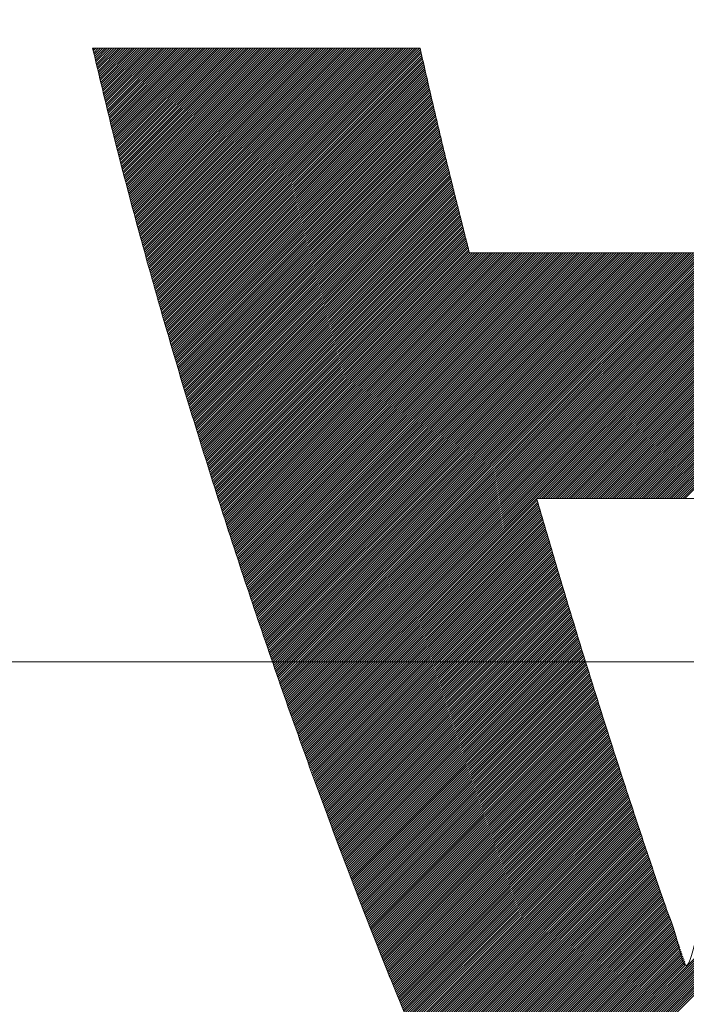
# Model space of a CAD drawing. Header units: millimetres. Extents: x 0 to 1071, y 0 to 742.
# Tile 51 of 130: x 180.9 to 183.51, y 524.5 to 528.35. Entities that reach past the tile are written whole.
import ezdxf

# ---------------------------------------------------------------- set-up
doc = ezdxf.new("R2010")
doc.units = ezdxf.units.MM
doc.header["$LTSCALE"] = 0.454724
doc.linetypes.add('CENTER', pattern=[50.8, 31.75, -6.35, 6.35, -6.35])
doc.layers.add('NoLayerName_001', color=7, linetype='Continuous')

# ---------------------------------------------------------------- blocks, each defined once
blk = doc.blocks.new('JZB_0007')
at = {"layer": 'NoLayerName_001', "color": 7, "linetype": 'Continuous', "lineweight": 25}
for p, q in [((0.004, 4.8402), (0.0008, 4.8371)), ((0.0129, 4.8402), (0.0025, 4.8299)), ((0.0218, 4.8402), (0.0042, 4.8227)), ((0.0307, 4.8402), (0.0059, 4.8155)), ((0.0396, 4.8402), (0.0077, 4.8083)), ((0.0485, 4.8402), (0.0094, 4.8011)), ((0.0574, 4.8402), (0.0111, 4.794)), ((0.0663, 4.8402), (0.0128, 4.7868)), ((0.0752, 4.8402), (0.0146, 4.7796)), ((0.0841, 4.8402), (0.0163, 4.7724)), ((0.093, 4.8402), (0.018, 4.7652)), ((0.1019, 4.8402), (0.0197, 4.7581)), ((0.1109, 4.8402), (0.0215, 4.7509)), ((0.1198, 4.8402), (0.0232, 4.7437)), ((0.1287, 4.8402), (0.0249, 4.7365)), ((0.1376, 4.8402), (0.0267, 4.7293)), ((0.1465, 4.8402), (0.0284, 4.7221)), ((0.1554, 4.8402), (0.0301, 4.715)), ((0.1643, 4.8402), (0.0318, 4.7078)), ((0.1732, 4.8402), (0.0336, 4.7006)), ((0.1821, 4.8402), (0.0353, 4.6934)), ((0.191, 4.8402), (0.037, 4.6862)), ((0.1999, 4.8402), (0.0387, 4.679)), ((0.2088, 4.8402), (0.0405, 4.6719)), ((0.2178, 4.8402), (0.0422, 4.6647)), ((0.2267, 4.8402), (0.0439, 4.6575)), ((0.2356, 4.8402), (0.0456, 4.6503)), ((0.2445, 4.8402), (0.0474, 4.6431)), ((0.2534, 4.8402), (0.0491, 4.636)), ((0.2623, 4.8402), (0.0508, 4.6288)), ((0.2712, 4.8402), (0.0525, 4.6216)), ((0.2801, 4.8402), (0.0543, 4.6144)), ((0.289, 4.8402), (0.056, 4.6072)), ((0.2979, 4.8402), (0.0577, 4.6)), ((0.3068, 4.8402), (0.0595, 4.5929)), ((0.3157, 4.8402), (0.0612, 4.5857)), ((0.3247, 4.8402), (0.0629, 4.5785)), ((0.3336, 4.8402), (0.0646, 4.5713)), ((0.3425, 4.8402), (0.0664, 4.5641)), ((0.3514, 4.8402), (0.0681, 4.5569)), ((0.3603, 4.8402), (0.0698, 4.5498)), ((0.3692, 4.8402), (0.0715, 4.5426)), ((0.3781, 4.8402), (0.0734, 4.5355)), ((0.387, 4.8402), (0.0752, 4.5284)), ((0.3959, 4.8402), (0.077, 4.5213)), ((0.4048, 4.8402), (0.0788, 4.5143)), ((0.4137, 4.8402), (0.0807, 4.5072)), ((0.4227, 4.8402), (0.0825, 4.5001)), ((0.4316, 4.8402), (0.0843, 4.493)), ((0.4405, 4.8402), (0.0862, 4.4859)), ((0.4494, 4.8402), (0.088, 4.4789)), ((0.4583, 4.8402), (0.0898, 4.4718)), ((0.4672, 4.8402), (0.0916, 4.4647)), ((0.4761, 4.8402), (0.0935, 4.4576)), ((0.485, 4.8402), (0.0953, 4.4505)), ((0.4939, 4.8402), (0.0971, 4.4435)), ((0.5028, 4.8402), (0.099, 4.4364)), ((0.5117, 4.8402), (0.1008, 4.4293)), ((0.5206, 4.8402), (0.1026, 4.4222)), ((0.5296, 4.8402), (0.1044, 4.4151)), ((0.5385, 4.8402), (0.1063, 4.4081)), ((0.5474, 4.8402), (0.1081, 4.401)), ((0.5563, 4.8402), (0.1099, 4.3939)), ((0.5652, 4.8402), (0.1118, 4.3868)), ((0.5741, 4.8402), (0.1136, 4.3797)), ((0.583, 4.8402), (0.1154, 4.3727)), ((0.5919, 4.8402), (0.1172, 4.3656)), ((0.6008, 4.8402), (0.1191, 4.3585)), ((0.6097, 4.8402), (0.1209, 4.3514)), ((0.6186, 4.8402), (0.1227, 4.3443)), ((0.6275, 4.8402), (0.1246, 4.3373)), ((0.6365, 4.8402), (0.1264, 4.3302)), ((0.6454, 4.8402), (0.1282, 4.3231)), ((0.6543, 4.8402), (0.13, 4.316)), ((0.6632, 4.8402), (0.1319, 4.3089)), ((0.6721, 4.8402), (0.1337, 4.3019)), ((0.681, 4.8402), (0.1355, 4.2948)), ((0.6899, 4.8402), (0.1374, 4.2877)), ((0.6988, 4.8402), (0.1392, 4.2806)), ((0.7077, 4.8402), (0.141, 4.2735)), ((0.7166, 4.8402), (0.1428, 4.2665)), ((0.7255, 4.8402), (0.1447, 4.2594)), ((0.7344, 4.8402), (0.1465, 4.2523)), ((0.7434, 4.8402), (0.1483, 4.2452)), ((0.7523, 4.8402), (0.1502, 4.2381)), ((0.7612, 4.8402), (0.1521, 4.2311)), ((0.7701, 4.8402), (0.154, 4.2242)), ((0.779, 4.8402), (0.156, 4.2172)), ((0.7879, 4.8402), (0.1579, 4.2103)), ((0.7968, 4.8402), (0.1599, 4.2034)), ((0.8057, 4.8402), (0.1619, 4.1964)), ((0.8146, 4.8402), (0.1638, 4.1895)), ((0.8235, 4.8402), (0.1658, 4.1825)), ((0.8324, 4.8402), (0.1678, 4.1756)), ((0.8413, 4.8402), (0.1697, 4.1686)), ((0.8503, 4.8402), (0.1717, 4.1617)), ((0.8592, 4.8402), (0.1736, 4.1547)), ((0.8681, 4.8402), (0.1756, 4.1478)), ((0.877, 4.8402), (0.1776, 4.1408)), ((0.8859, 4.8402), (0.1795, 4.1339)), ((0.8948, 4.8402), (0.1815, 4.1269)), ((0.9037, 4.8402), (0.1834, 4.12)), ((0.9126, 4.8402), (0.1854, 4.113)), ((0.9215, 4.8402), (0.1874, 4.1061)), ((0.9304, 4.8402), (0.1893, 4.0991)), ((0.9393, 4.8402), (0.1913, 4.0922)), ((0.9482, 4.8402), (0.1932, 4.0852)), ((0.9572, 4.8402), (0.1952, 4.0783)), ((0.9661, 4.8402), (0.1972, 4.0713)), ((0.975, 4.8402), (0.1991, 4.0644)), ((0.9839, 4.8402), (0.2011, 4.0574)), ((0.9928, 4.8402), (0.203, 4.0505)), ((1.0017, 4.8402), (0.205, 4.0436)), ((1.0106, 4.8402), (0.207, 4.0366)), ((1.0195, 4.8402), (0.2089, 4.0297)), ((1.0284, 4.8402), (0.2109, 4.0227)), ((1.0373, 4.8402), (0.2128, 4.0158)), ((1.0462, 4.8402), (0.2148, 4.0088)), ((1.0551, 4.8402), (0.2168, 4.0019)), ((1.0641, 4.8402), (0.2187, 3.9949)), ((1.073, 4.8402), (0.2207, 3.988)), ((1.0819, 4.8402), (0.2226, 3.981)), ((1.0908, 4.8402), (0.2246, 3.9741)), ((1.0997, 4.8402), (0.2266, 3.9671)), ((1.1086, 4.8402), (0.2285, 3.9602)), ((1.1175, 4.8402), (0.2305, 3.9532)), ((1.1264, 4.8402), (0.2325, 3.9463)), ((1.1353, 4.8402), (0.2344, 3.9393)), ((1.1442, 4.8402), (0.2364, 3.9324)), ((1.1531, 4.8402), (0.2383, 3.9254)), ((1.1621, 4.8402), (0.2403, 3.9185)), ((1.171, 4.8402), (0.2423, 3.9115)), ((1.1799, 4.8402), (0.2442, 3.9046)), ((1.1888, 4.8402), (0.2462, 3.8977)), ((1.1977, 4.8402), (0.2481, 3.8907)), ((1.2066, 4.8402), (0.2501, 3.8838)), ((1.2155, 4.8402), (0.2521, 3.8768)), ((1.2244, 4.8402), (0.254, 3.8699)), ((1.2333, 4.8402), (0.256, 3.8629)), ((1.2422, 4.8402), (0.2579, 3.856)), ((1.2511, 4.8402), (0.2599, 3.849)), ((1.26, 4.8402), (0.2619, 3.8421)), ((1.269, 4.8402), (0.2638, 3.8351)), ((1.2779, 4.8402), (0.2658, 3.8282)), ((1.2813, 4.8348), (0.2677, 3.8212)), ((1.283, 4.8275), (0.2697, 3.8143)), ((1.2846, 4.8203), (0.2717, 3.8073)), ((1.2863, 4.8131), (0.2736, 3.8004)), ((3.9682, 4.8402), (2.2081, 3.0801)), ((3.9771, 4.8402), (2.217, 3.0801)), ((3.986, 4.8402), (2.2259, 3.0801)), ((3.9949, 4.8402), (2.2348, 3.0801)), ((4.0038, 4.8402), (2.2437, 3.0801)), ((4.0127, 4.8402), (2.2526, 3.0801)), ((4.0217, 4.8402), (2.2615, 3.0801)), ((4.0306, 4.8402), (2.2704, 3.0801)), ((4.0395, 4.8402), (2.2793, 3.0801)), ((4.0484, 4.8402), (2.2882, 3.0801)), ((4.0573, 4.8402), (2.2972, 3.0801)), ((4.0662, 4.8402), (2.3061, 3.0801)), ((4.0751, 4.8402), (2.315, 3.0801)), ((1.288, 4.8058), (0.2756, 3.7934)), ((1.2897, 4.7986), (0.2775, 3.7865)), ((1.2914, 4.7914), (0.2795, 3.7795)), ((1.293, 4.7841), (0.2815, 3.7726)), ((1.2947, 4.7769), (0.2834, 3.7656)), ((1.2964, 4.7697), (0.2854, 3.7587)), ((1.2981, 4.7625), (0.2874, 3.7517)), ((1.2997, 4.7552), (0.2893, 3.7448)), ((1.3014, 4.748), (0.2913, 3.7379)), ((1.3031, 4.7408), (0.2932, 3.7309)), ((1.3048, 4.7335), (0.2952, 3.724)), ((1.3064, 4.7263), (0.2972, 3.717)), ((1.3081, 4.7191), (0.2991, 3.7101)), ((1.3098, 4.7118), (0.3011, 3.7031)), ((1.3115, 4.7046), (0.303, 3.6962)), ((1.3131, 4.6974), (0.305, 3.6892)), ((1.3148, 4.6901), (0.307, 3.6823)), ((1.3165, 4.6829), (0.3089, 3.6753)), ((1.3182, 4.6757), (0.3109, 3.6684)), ((1.3198, 4.6684), (0.3128, 3.6614)), ((1.3215, 4.6612), (0.3148, 3.6545)), ((1.3232, 4.654), (0.3168, 3.6475)), ((1.3249, 4.6467), (0.3187, 3.6406)), ((1.3266, 4.6395), (0.3207, 3.6336)), ((1.3282, 4.6323), (0.3226, 3.6267)), ((1.3299, 4.625), (0.3246, 3.6197)), ((1.3316, 4.6178), (0.3266, 3.6128)), ((1.3333, 4.6106), (0.3285, 3.6058)), ((1.3349, 4.6033), (0.3305, 3.5989)), ((1.3366, 4.5961), (0.3326, 3.5921)), ((1.3383, 4.5889), (0.3348, 3.5853)), ((1.34, 4.5816), (0.3369, 3.5785)), ((1.3416, 4.5744), (0.339, 3.5718)), ((1.3433, 4.5672), (0.3411, 3.565)), ((1.345, 4.5599), (0.3432, 3.5582)), ((1.3467, 4.5527), (0.3453, 3.5514)), ((1.3483, 4.5455), (0.3474, 3.5446)), ((1.35, 4.5383), (0.3495, 3.5378)), ((1.3517, 4.531), (0.3517, 3.531)), ((1.3534, 4.5238), (0.3538, 3.5242)), ((1.355, 4.5166), (0.3559, 3.5174)), ((1.3567, 4.5093), (0.358, 3.5106)), ((1.3584, 4.5021), (0.3601, 3.5038)), ((1.3601, 4.4949), (0.3622, 3.497)), ((1.3618, 4.4876), (0.3643, 3.4902)), ((1.3634, 4.4804), (0.3664, 3.4834)), ((1.3651, 4.4732), (0.3685, 3.4766)), ((1.3668, 4.4659), (0.3707, 3.4698)), ((1.3685, 4.4587), (0.3728, 3.463)), ((1.3701, 4.4515), (0.3749, 3.4562)), ((1.3719, 4.4443), (0.377, 3.4494)), ((1.3737, 4.4372), (0.3791, 3.4426)), ((1.3755, 4.4301), (0.3812, 3.4358)), ((1.3773, 4.423), (0.3833, 3.429)), ((1.379, 4.4158), (0.3854, 3.4222)), ((1.3808, 4.4087), (0.3876, 3.4154)), ((1.3826, 4.4016), (0.3897, 3.4086)), ((1.3844, 4.3944), (0.3918, 3.4018)), ((1.3862, 4.3873), (0.3939, 3.3951)), ((1.3879, 4.3802), (0.396, 3.3883)), ((1.3897, 4.373), (0.3981, 3.3815)), ((1.3915, 4.3659), (0.4002, 3.3747)), ((1.3933, 4.3588), (0.4023, 3.3679)), ((1.395, 4.3517), (0.4045, 3.3611)), ((1.3968, 4.3445), (0.4066, 3.3543)), ((1.3986, 4.3374), (0.4087, 3.3475)), ((1.4004, 4.3303), (0.4108, 3.3407)), ((1.4022, 4.3231), (0.4129, 3.3339)), ((1.4039, 4.316), (0.415, 3.3271)), ((1.4057, 4.3089), (0.4171, 3.3203)), ((1.4075, 4.3017), (0.4192, 3.3135)), ((1.4093, 4.2946), (0.4214, 3.3067)), ((1.411, 4.2875), (0.4235, 3.2999)), ((1.4128, 4.2804), (0.4256, 3.2931)), ((1.4146, 4.2732), (0.4277, 3.2863)), ((1.4164, 4.2661), (0.4298, 3.2795)), ((1.4182, 4.259), (0.4319, 3.2727)), ((1.4199, 4.2518), (0.434, 3.2659)), ((1.4217, 4.2447), (0.4361, 3.2591)), ((1.4235, 4.2376), (0.4383, 3.2523)), ((1.4253, 4.2304), (0.4404, 3.2455)), ((1.4271, 4.2233), (0.4425, 3.2387)), ((1.4288, 4.2162), (0.4446, 3.2319)), ((1.4306, 4.2091), (0.4467, 3.2251)), ((1.4324, 4.2019), (0.4488, 3.2183)), ((1.4342, 4.1948), (0.4509, 3.2116)), ((1.4359, 4.1877), (0.453, 3.2048)), ((1.4377, 4.1805), (0.4551, 3.198)), ((1.4395, 4.1734), (0.4573, 3.1912)), ((1.4413, 4.1663), (0.4594, 3.1844)), ((1.4431, 4.1591), (0.4615, 3.1776)), ((1.4448, 4.152), (0.4636, 3.1708)), ((1.4466, 4.1449), (0.4657, 3.164)), ((1.4484, 4.1378), (0.4678, 3.1572)), ((1.4502, 4.1306), (0.4699, 3.1504)), ((1.452, 4.1235), (0.472, 3.1436)), ((1.4537, 4.1164), (0.4742, 3.1368)), ((1.4555, 4.1092), (0.4763, 3.13)), ((1.4573, 4.1021), (0.4784, 3.1232)), ((1.4591, 4.095), (0.4805, 3.1164)), ((1.4608, 4.0879), (0.4826, 3.1096)), ((1.4626, 4.0807), (0.4847, 3.1028)), ((1.4644, 4.0736), (0.4868, 3.096)), ((1.4662, 4.0665), (0.4889, 3.0892)), ((1.468, 4.0593), (0.4911, 3.0824)), ((1.4697, 4.0522), (0.4932, 3.0756)), ((1.4715, 4.0451), (0.4953, 3.0688)), ((1.4756, 4.0402), (0.4974, 3.062)), ((1.4845, 4.0402), (0.4995, 3.0552)), ((1.4934, 4.0402), (0.5016, 3.0484)), ((1.5023, 4.0402), (0.5037, 3.0416)), ((1.5112, 4.0402), (0.5058, 3.0349)), ((1.5201, 4.0402), (0.508, 3.0281)), ((1.529, 4.0402), (0.5101, 3.0213)), ((1.5379, 4.0402), (0.5122, 3.0145)), ((1.5468, 4.0402), (0.5143, 3.0077)), ((1.5557, 4.0402), (0.5164, 3.0009)), ((1.5647, 4.0402), (0.5185, 2.9941)), ((1.5736, 4.0402), (0.5206, 2.9873)), ((1.5825, 4.0402), (0.5227, 2.9805)), ((1.5914, 4.0402), (0.5249, 2.9737)), ((1.6003, 4.0402), (0.527, 2.9669)), ((1.6092, 4.0402), (0.5291, 2.9601)), ((1.6181, 4.0402), (0.5312, 2.9533)), ((1.627, 4.0402), (0.5334, 2.9466)), ((1.6359, 4.0402), (0.5357, 2.94)), ((1.6448, 4.0402), (0.5379, 2.9333)), ((1.6537, 4.0402), (0.5402, 2.9266)), ((1.6626, 4.0402), (0.5424, 2.92)), ((1.6716, 4.0402), (0.5447, 2.9133)), ((1.6805, 4.0402), (0.5469, 2.9067)), ((1.6894, 4.0402), (0.5492, 2.9)), ((1.6983, 4.0402), (0.5514, 2.8933)), ((1.7072, 4.0402), (0.5537, 2.8867)), ((1.7161, 4.0402), (0.5559, 2.88)), ((1.725, 4.0402), (0.5581, 2.8734)), ((1.7339, 4.0402), (0.5604, 2.8667)), ((1.7428, 4.0402), (0.5626, 2.86)), ((1.7517, 4.0402), (0.5649, 2.8534)), ((1.7606, 4.0402), (0.5671, 2.8467)), ((1.7695, 4.0402), (0.5694, 2.8401)), ((1.7785, 4.0402), (0.5716, 2.8334)), ((1.7874, 4.0402), (0.5739, 2.8267)), ((1.7963, 4.0402), (0.5761, 2.8201)), ((1.8052, 4.0402), (0.5784, 2.8134)), ((1.8141, 4.0402), (0.5806, 2.8068)), ((1.823, 4.0402), (0.5829, 2.8001)), ((1.8319, 4.0402), (0.5851, 2.7934)), ((1.8408, 4.0402), (0.5874, 2.7868)), ((1.8497, 4.0402), (0.5896, 2.7801)), ((1.8586, 4.0402), (0.5919, 2.7735)), ((1.8675, 4.0402), (0.5941, 2.7668)), ((1.8765, 4.0402), (0.5964, 2.7601)), ((1.8854, 4.0402), (0.5986, 2.7535)), ((1.8943, 4.0402), (0.6009, 2.7468)), ((1.9032, 4.0402), (0.6031, 2.7401)), ((1.9121, 4.0402), (0.6054, 2.7335)), ((1.921, 4.0402), (0.6076, 2.7268)), ((1.9299, 4.0402), (0.6099, 2.7202)), ((1.9388, 4.0402), (0.6121, 2.7135)), ((1.9477, 4.0402), (0.6144, 2.7068)), ((1.9566, 4.0402), (0.6166, 2.7002)), ((1.9655, 4.0402), (0.6188, 2.6935)), ((1.9744, 4.0402), (0.6211, 2.6869)), ((1.9834, 4.0402), (0.6233, 2.6802)), ((1.9923, 4.0402), (0.6256, 2.6735)), ((2.0012, 4.0402), (0.6278, 2.6669)), ((2.0101, 4.0402), (0.6301, 2.6602)), ((2.019, 4.0402), (0.6323, 2.6536)), ((2.0279, 4.0402), (0.6346, 2.6469)), ((2.0368, 4.0402), (0.6368, 2.6402)), ((2.0457, 4.0402), (0.6391, 2.6336)), ((2.0546, 4.0402), (0.6413, 2.6269)), ((2.0635, 4.0402), (0.6436, 2.6203)), ((2.0724, 4.0402), (0.6458, 2.6136)), ((2.0813, 4.0402), (0.6481, 2.6069)), ((2.0903, 4.0402), (0.6503, 2.6003)), ((2.0992, 4.0402), (0.6526, 2.5936)), ((2.1081, 4.0402), (0.6548, 2.587)), ((2.117, 4.0402), (0.6571, 2.5803)), ((2.1259, 4.0402), (0.6593, 2.5736)), ((2.1348, 4.0402), (0.6616, 2.567)), ((2.1437, 4.0402), (0.6638, 2.5603)), ((2.1526, 4.0402), (0.6661, 2.5537)), ((2.1615, 4.0402), (0.6683, 2.547)), ((2.1704, 4.0402), (0.6706, 2.5403)), ((2.1793, 4.0402), (0.6728, 2.5337)), ((2.1882, 4.0402), (0.6751, 2.527)), ((2.1972, 4.0402), (0.6773, 2.5204)), ((2.2061, 4.0402), (0.6795, 2.5137)), ((2.215, 4.0402), (0.6818, 2.507)), ((2.2239, 4.0402), (0.684, 2.5004)), ((2.2328, 4.0402), (0.6863, 2.4937)), ((2.2417, 4.0402), (0.6885, 2.4871)), ((2.2506, 4.0402), (0.6908, 2.4804)), ((2.2595, 4.0402), (0.693, 2.4737)), ((2.2684, 4.0402), (0.6953, 2.4671)), ((2.2773, 4.0402), (0.6975, 2.4604)), ((2.2862, 4.0402), (0.6998, 2.4538)), ((2.2951, 4.0402), (0.702, 2.4471)), ((2.3041, 4.0402), (0.7043, 2.4404)), ((2.313, 4.0402), (0.7065, 2.4338)), ((2.3219, 4.0402), (0.7088, 2.4271)), ((2.3308, 4.0402), (0.711, 2.4205)), ((2.3397, 4.0402), (0.7133, 2.4138)), ((2.3486, 4.0402), (0.7155, 2.4071)), ((2.3575, 4.0402), (0.7178, 2.4005)), ((2.3664, 4.0402), (0.72, 2.3938)), ((2.3753, 4.0402), (0.7223, 2.3872)), ((2.3842, 4.0402), (0.7245, 2.3805)), ((2.3931, 4.0402), (0.7268, 2.3738)), ((2.402, 4.0402), (0.729, 2.3672)), ((2.411, 4.0402), (0.7313, 2.3605)), ((2.4199, 4.0402), (0.7335, 2.3539)), ((2.4288, 4.0402), (0.7358, 2.3472)), ((2.4377, 4.0402), (0.738, 2.3405)), ((2.4466, 4.0402), (0.7402, 2.3339)), ((2.4555, 4.0402), (0.7425, 2.3272)), ((2.4644, 4.0402), (0.7447, 2.3206)), ((2.4733, 4.0402), (0.747, 2.3139)), ((2.4822, 4.0402), (0.7492, 2.3072)), ((2.4911, 4.0402), (0.7516, 2.3007)), ((2.5, 4.0402), (0.754, 2.2941)), ((2.5089, 4.0402), (0.7563, 2.2876)), ((2.5179, 4.0402), (0.7587, 2.2811)), ((2.5268, 4.0402), (0.7611, 2.2745)), ((2.5357, 4.0402), (0.7635, 2.268)), ((2.5446, 4.0402), (0.7659, 2.2615)), ((2.5535, 4.0402), (0.7682, 2.255)), ((2.5624, 4.0402), (0.7706, 2.2484)), ((2.5713, 4.0402), (0.773, 2.2419)), ((2.5802, 4.0402), (0.7754, 2.2354)), ((2.5891, 4.0402), (0.7778, 2.2288)), ((2.598, 4.0402), (0.7801, 2.2223)), ((2.6069, 4.0402), (0.7825, 2.2158)), ((2.6159, 4.0402), (0.7849, 2.2093)), ((2.6248, 4.0402), (0.7873, 2.2027)), ((2.6337, 4.0402), (0.7897, 2.1962)), ((2.6426, 4.0402), (0.792, 2.1897)), ((2.6515, 4.0402), (0.7944, 2.1831)), ((2.6604, 4.0402), (0.7968, 2.1766)), ((2.6693, 4.0402), (0.7992, 2.1701)), ((2.6782, 4.0402), (0.8015, 2.1636)), ((2.6871, 4.0402), (0.8039, 2.157)), ((2.696, 4.0402), (1.7359, 3.0801)), ((2.7049, 4.0402), (1.7448, 3.0801)), ((2.7138, 4.0402), (1.7537, 3.0801)), ((2.7228, 4.0402), (1.7626, 3.0801)), ((2.7317, 4.0402), (1.7716, 3.0801)), ((2.7406, 4.0402), (1.7805, 3.0801)), ((2.7495, 4.0402), (1.7894, 3.0801)), ((2.7584, 4.0402), (1.7983, 3.0801)), ((2.7673, 4.0402), (1.8072, 3.0801)), ((2.7762, 4.0402), (1.8161, 3.0801)), ((2.7851, 4.0402), (1.825, 3.0801)), ((2.794, 4.0402), (1.8339, 3.0801)), ((2.8029, 4.0402), (1.8428, 3.0801)), ((2.8118, 4.0402), (1.8517, 3.0801)), ((2.8207, 4.0402), (1.8606, 3.0801)), ((2.8297, 4.0402), (1.8695, 3.0801)), ((2.8386, 4.0402), (1.8785, 3.0801)), ((2.8475, 4.0402), (1.8874, 3.0801)), ((2.8564, 4.0402), (1.8963, 3.0801)), ((2.8653, 4.0402), (1.9052, 3.0801)), ((2.8742, 4.0402), (1.9141, 3.0801)), ((2.8831, 4.0402), (1.923, 3.0801)), ((2.892, 4.0402), (1.9319, 3.0801)), ((2.9009, 4.0402), (1.9408, 3.0801)), ((2.9098, 4.0402), (1.9497, 3.0801)), ((2.9187, 4.0402), (1.9586, 3.0801)), ((2.9276, 4.0402), (1.9675, 3.0801)), ((2.9366, 4.0402), (1.9764, 3.0801)), ((2.9455, 4.0402), (1.9854, 3.0801)), ((2.9544, 4.0402), (1.9943, 3.0801)), ((2.9633, 4.0402), (2.0032, 3.0801)), ((2.9722, 4.0402), (2.0121, 3.0801)), ((2.9811, 4.0402), (2.021, 3.0801)), ((2.99, 4.0402), (2.0299, 3.0801)), ((2.9989, 4.0402), (2.0388, 3.0801)), ((3.0078, 4.0402), (2.0477, 3.0801)), ((3.0167, 4.0402), (2.0566, 3.0801)), ((3.0256, 4.0402), (2.0655, 3.0801)), ((3.0345, 4.0402), (2.0744, 3.0801)), ((3.0435, 4.0402), (2.0833, 3.0801)), ((3.0524, 4.0402), (2.0923, 3.0801)), ((3.0613, 4.0402), (2.1012, 3.0801)), ((3.0702, 4.0402), (2.1101, 3.0801)), ((3.0791, 4.0402), (2.119, 3.0801)), ((3.088, 4.0402), (2.1279, 3.0801)), ((3.0969, 4.0402), (2.1368, 3.0801)), ((3.1058, 4.0402), (2.1457, 3.0801)), ((3.1147, 4.0402), (2.1546, 3.0801)), ((3.1236, 4.0402), (2.1635, 3.0801)), ((3.1325, 4.0402), (2.1724, 3.0801)), ((3.1414, 4.0402), (2.1813, 3.0801)), ((3.1504, 4.0402), (2.1902, 3.0801)), ((3.1593, 4.0402), (2.1992, 3.0801)), ((1.7354, 3.0796), (0.8063, 2.1505)), ((1.7374, 3.0727), (0.8087, 2.144)), ((1.7394, 3.0657), (0.8111, 2.1374)), ((1.7414, 3.0588), (0.8134, 2.1309)), ((1.7434, 3.0519), (0.8158, 2.1244)), ((1.7454, 3.045), (0.8182, 2.1179)), ((4.1471, 3.0771), (1.4964, 0.4264)), ((4.1431, 3.0642), (1.4992, 0.4203)), ((4.1391, 3.0513), (1.502, 0.4142)), ((1.7474, 3.0381), (0.8206, 2.1113)), ((1.7494, 3.0312), (0.823, 2.1048)), ((1.7514, 3.0243), (0.8253, 2.0983)), ((1.7534, 3.0174), (0.8277, 2.0917)), ((1.7554, 3.0105), (0.8301, 2.0852)), ((1.7575, 3.0037), (0.8325, 2.0787)), ((4.1351, 3.0384), (1.5048, 0.4081)), ((4.1311, 3.0254), (1.5076, 0.402)), ((4.1271, 3.0125), (1.5104, 0.3959)), ((1.7595, 2.9968), (0.8349, 2.0721)), ((1.7615, 2.9899), (0.8372, 2.0656)), ((1.7635, 2.983), (0.8396, 2.0591)), ((1.7655, 2.9761), (0.842, 2.0526)), ((1.7676, 2.9692), (0.8444, 2.046)), ((4.123, 2.9996), (1.5132, 0.3898)), ((4.119, 2.9867), (1.516, 0.3837)), ((4.115, 2.9737), (1.5188, 0.3776)), ((1.7696, 2.9623), (0.8468, 2.0395)), ((1.7716, 2.9554), (0.8491, 2.033)), ((1.7736, 2.9486), (0.8515, 2.0264)), ((1.7757, 2.9417), (0.8539, 2.0199)), ((1.7777, 2.9348), (0.8563, 2.0134)), ((1.7797, 2.9279), (0.8587, 2.0069)), ((4.111, 2.9608), (1.5216, 0.3715)), ((4.1068, 2.9477), (1.5244, 0.3654)), ((4.1023, 2.9343), (1.5273, 0.3593)), ((1.7817, 2.921), (0.861, 2.0003)), ((1.7837, 2.9141), (0.8634, 1.9938)), ((1.7858, 2.9072), (0.8658, 1.9873)), ((1.7878, 2.9004), (0.8682, 1.9807)), ((1.7898, 2.8935), (0.8706, 1.9742)), ((4.0977, 2.9208), (1.5301, 0.3532)), ((4.0932, 2.9074), (1.5329, 0.3471)), ((4.0886, 2.8939), (1.5357, 0.3409)), ((1.7918, 2.8866), (0.8729, 1.9677)), ((1.7939, 2.8797), (0.8753, 1.9612)), ((1.7959, 2.8728), (0.8777, 1.9546)), ((1.7979, 2.8659), (0.8801, 1.9481)), ((1.7999, 2.859), (0.8825, 1.9416)), ((1.8019, 2.8522), (0.8848, 1.935)), ((4.0841, 2.8805), (1.5385, 0.3348)), ((4.0796, 2.867), (1.5413, 0.3287)), ((1.804, 2.8453), (0.8872, 1.9285)), ((1.8061, 2.8384), (0.8896, 1.922)), ((1.8081, 2.8316), (0.892, 1.9155)), ((1.8102, 2.8248), (0.8943, 1.9089)), ((1.8123, 2.8179), (0.8967, 1.9024)), ((1.8143, 2.8111), (0.8991, 1.8959)), ((1.8164, 2.8042), (0.9015, 1.8893)), ((1.8185, 2.7974), (0.9039, 1.8828)), ((1.8205, 2.7906), (0.9062, 1.8763)), ((1.8226, 2.7837), (0.9086, 1.8698)), ((1.8247, 2.7769), (0.911, 1.8632)), ((1.8267, 2.77), (0.9134, 1.8567)), ((1.8288, 2.7632), (0.9158, 1.8502)), ((1.8309, 2.7563), (0.9181, 1.8436)), ((1.8329, 2.7495), (0.9205, 1.8371)), ((1.835, 2.7427), (0.9229, 1.8306)), ((1.8371, 2.7358), (0.9253, 1.824)), ((1.8391, 2.729), (0.9277, 1.8175)), ((1.8412, 2.7221), (0.93, 1.811)), ((1.8433, 2.7153), (0.9324, 1.8045)), ((1.8453, 2.7085), (0.9348, 1.7979)), ((1.8474, 2.7016), (0.9372, 1.7914)), ((1.8495, 2.6948), (0.9396, 1.7849)), ((1.8515, 2.6879), (0.9419, 1.7783)), ((1.8536, 2.6811), (0.9443, 1.7718)), ((1.8557, 2.6742), (0.9467, 1.7653)), ((1.8577, 2.6674), (0.9491, 1.7588)), ((1.8598, 2.6606), (0.9515, 1.7522)), ((1.8619, 2.6537), (0.9538, 1.7457)), ((1.8639, 2.6469), (0.9562, 1.7392)), ((1.866, 2.64), (0.9586, 1.7326)), ((1.8681, 2.6332), (0.961, 1.7261)), ((1.8701, 2.6263), (0.9634, 1.7196)), ((1.8722, 2.6195), (0.9657, 1.7131)), ((1.8742, 2.6127), (0.9681, 1.7065)), ((1.8763, 2.6058), (0.9705, 1.7)), ((1.8784, 2.599), (0.9729, 1.6935)), ((1.8804, 2.5921), (0.9752, 1.6869)), ((1.8825, 2.5853), (0.9776, 1.6804)), ((1.8846, 2.5785), (0.98, 1.6739)), ((1.8866, 2.5716), (0.9825, 1.6675)), ((1.8887, 2.5648), (0.985, 1.661)), ((1.8908, 2.5579), (0.9875, 1.6546)), ((1.8928, 2.5511), (0.9899, 1.6482)), ((1.8949, 2.5442), (0.9924, 1.6418)), ((1.897, 2.5374), (0.9949, 1.6353)), ((1.899, 2.5306), (0.9974, 1.6289)), ((1.9011, 2.5237), (0.9999, 1.6225)), ((1.9032, 2.5169), (1.0023, 1.616)), ((1.9052, 2.51), (1.0048, 1.6096)), ((1.9073, 2.5032), (1.0073, 1.6032)), ((1.9094, 2.4964), (1.0098, 1.5968)), ((1.9115, 2.4896), (1.0123, 1.5903)), ((1.9137, 2.4828), (1.0148, 1.5839)), ((1.9158, 2.476), (1.0172, 1.5775)), ((1.9179, 2.4692), (1.0197, 1.5711)), ((1.92, 2.4625), (1.0222, 1.5646)), ((1.9222, 2.4557), (1.0247, 1.5582)), ((1.9243, 2.4489), (1.0272, 1.5518)), ((1.9264, 2.4421), (1.0296, 1.5453)), ((1.9285, 2.4353), (1.0321, 1.5389)), ((1.9307, 2.4286), (1.0346, 1.5325)), ((1.9328, 2.4218), (1.0371, 1.5261)), ((1.9349, 2.415), (1.0396, 1.5196)), ((1.937, 2.4082), (1.042, 1.5132)), ((1.9392, 2.4014), (1.0445, 1.5068)), ((1.9413, 2.3946), (1.047, 1.5003)), ((1.9434, 2.3879), (1.0495, 1.4939)), ((1.9456, 2.3811), (1.052, 1.4875)), ((1.9477, 2.3743), (1.0544, 1.4811)), ((1.9498, 2.3675), (1.0569, 1.4746)), ((1.9519, 2.3607), (1.0594, 1.4682)), ((1.9541, 2.354), (1.0619, 1.4618)), ((1.9562, 2.3472), (1.0644, 1.4554)), ((1.9583, 2.3404), (1.0668, 1.4489)), ((1.9604, 2.3336), (1.0693, 1.4425)), ((1.9626, 2.3268), (1.0718, 1.4361)), ((1.9647, 2.32), (1.0743, 1.4296)), ((1.9668, 2.3133), (1.0768, 1.4232)), ((1.9689, 2.3065), (1.0792, 1.4168)), ((1.9711, 2.2997), (1.0817, 1.4104)), ((1.9732, 2.2929), (1.0842, 1.4039)), ((1.9753, 2.2861), (1.0867, 1.3975)), ((1.9774, 2.2794), (1.0892, 1.3911)), ((1.9796, 2.2726), (1.0917, 1.3846)), ((1.9817, 2.2658), (1.0941, 1.3782)), ((1.9838, 2.259), (1.0966, 1.3718)), ((1.986, 2.2522), (1.0992, 1.3654)), ((1.9881, 2.2454), (1.1017, 1.3591)), ((1.9902, 2.2387), (1.1043, 1.3527)), ((1.9923, 2.2319), (1.1068, 1.3464)), ((1.9945, 2.2251), (1.1094, 1.34)), ((1.9966, 2.2183), (1.1119, 1.3336)), ((1.9987, 2.2115), (1.1145, 1.3273)), ((2.0008, 2.2048), (1.117, 1.3209)), ((2.003, 2.198), (1.1196, 1.3146)), ((2.0051, 2.1912), (1.1221, 1.3082)), ((2.0072, 2.1844), (1.1247, 1.3019)), ((2.0093, 2.1776), (1.1272, 1.2955)), ((2.0115, 2.1708), (1.1298, 1.2891)), ((2.0136, 2.1641), (1.1323, 1.2828)), ((2.0157, 2.1573), (1.1349, 1.2764)), ((2.0179, 2.1505), (1.1374, 1.2701)), ((2.02, 2.1438), (1.14, 1.2637)), ((2.0222, 2.1371), (1.1425, 1.2574)), ((2.0244, 2.1303), (1.1451, 1.251)), ((2.0266, 2.1236), (1.1476, 1.2446)), ((2.0288, 2.1169), (1.1502, 1.2383)), ((2.031, 2.1102), (1.1527, 1.2319)), ((2.0332, 2.1035), (1.1553, 1.2256)), ((2.0354, 2.0967), (1.1578, 1.2192)), ((2.0376, 2.09), (1.1604, 1.2129)), ((2.0397, 2.0833), (1.163, 1.2065)), ((2.0419, 2.0766), (1.1655, 1.2002)), ((2.0441, 2.0699), (1.1681, 1.1938)), ((2.0463, 2.0631), (1.1706, 1.1874)), ((2.0485, 2.0564), (1.1732, 1.1811)), ((2.0507, 2.0497), (1.1757, 1.1747)), ((2.0529, 2.043), (1.1783, 1.1684)), ((2.0551, 2.0363), (1.1808, 1.162)), ((2.0572, 2.0295), (1.1834, 1.1557)), ((2.0594, 2.0228), (1.1859, 1.1493)), ((2.0616, 2.0161), (1.1885, 1.1429)), ((2.0638, 2.0094), (1.191, 1.1366)), ((2.066, 2.0027), (1.1936, 1.1302)), ((2.0682, 1.9959), (1.1961, 1.1239)), ((2.0704, 1.9892), (1.1987, 1.1175)), ((2.0726, 1.9825), (1.2012, 1.1112)), ((2.0748, 1.9758), (1.2038, 1.1048)), ((2.0769, 1.9691), (1.2063, 1.0984)), ((2.0791, 1.9623), (1.2089, 1.0921)), ((2.0813, 1.9556), (1.2114, 1.0857)), ((2.0835, 1.9489), (1.214, 1.0794)), ((2.0857, 1.9422), (1.2166, 1.0731)), ((2.0879, 1.9355), (1.2192, 1.0668)), ((2.0901, 1.9287), (1.2218, 1.0605)), ((2.0923, 1.922), (1.2245, 1.0542)), ((2.0945, 1.9153), (1.2271, 1.0479)), ((2.0966, 1.9086), (1.2297, 1.0417)), ((2.0988, 1.9019), (1.2324, 1.0354)), ((2.101, 1.8951), (1.235, 1.0291)), ((2.1032, 1.8884), (1.2376, 1.0228)), ((2.1054, 1.8817), (1.2402, 1.0165)), ((2.1076, 1.875), (1.2429, 1.0103)), ((2.1098, 1.8683), (1.2455, 1.004)), ((2.112, 1.8615), (1.2481, 0.9977)), ((2.1142, 1.8548), (1.2508, 0.9914)), ((2.1163, 1.8481), (1.2534, 0.9851)), ((2.1185, 1.8414), (1.256, 0.9789)), ((2.1207, 1.8347), (1.2586, 0.9726)), ((2.1229, 1.8279), (1.2613, 0.9663)), ((2.1251, 1.8212), (1.2639, 0.96)), ((2.1273, 1.8145), (1.2665, 0.9537)), ((2.1295, 1.8078), (1.2692, 0.9475)), ((2.1317, 1.8011), (1.2718, 0.9412)), ((2.134, 1.7945), (1.2744, 0.9349)), ((2.1362, 1.7878), (1.277, 0.9286)), ((2.1385, 1.7812), (1.2797, 0.9223)), ((2.1407, 1.7745), (1.2823, 0.9161)), ((2.143, 1.7679), (1.2849, 0.9098)), ((2.1452, 1.7612), (1.2875, 0.9035)), ((2.1475, 1.7545), (1.2902, 0.8972)), ((2.1498, 1.7479), (1.2928, 0.8909)), ((2.152, 1.7412), (1.2954, 0.8847)), ((2.1543, 1.7346), (1.2981, 0.8784)), ((2.1565, 1.7279), (1.3007, 0.8721)), ((2.1588, 1.7213), (1.3033, 0.8658)), ((2.161, 1.7146), (1.3059, 0.8595)), ((2.1633, 1.708), (1.3086, 0.8533)), ((2.1655, 1.7013), (1.3112, 0.847)), ((2.1678, 1.6947), (1.3138, 0.8407)), ((2.17, 1.688), (1.3165, 0.8344)), ((2.1723, 1.6813), (1.3191, 0.8281)), ((2.1746, 1.6747), (1.3217, 0.8219)), ((2.1768, 1.668), (1.3243, 0.8156)), ((2.1791, 1.6614), (1.327, 0.8093)), ((2.1813, 1.6547), (1.3296, 0.803)), ((2.1836, 1.6481), (1.3322, 0.7967)), ((2.1858, 1.6414), (1.3349, 0.7905)), ((2.1881, 1.6348), (1.3376, 0.7843)), ((2.1903, 1.6281), (1.3403, 0.7781)), ((2.1926, 1.6215), (1.343, 0.7719)), ((2.1948, 1.6148), (1.3458, 0.7657)), ((2.1971, 1.6082), (1.3485, 0.7595)), ((2.1993, 1.6015), (1.3512, 0.7533)), ((2.2016, 1.5948), (1.3539, 0.7471)), ((2.2039, 1.5882), (1.3566, 0.7409)), ((2.2061, 1.5815), (1.3593, 0.7347)), ((2.2084, 1.5749), (1.362, 0.7285)), ((2.2106, 1.5682), (1.3647, 0.7223)), ((2.2129, 1.5616), (1.3674, 0.7161)), ((2.2151, 1.5549), (1.3702, 0.71)), ((2.2174, 1.5483), (1.3729, 0.7038)), ((2.2196, 1.5416), (1.3756, 0.6976)), ((2.2219, 1.535), (1.3783, 0.6914)), ((2.2241, 1.5283), (1.381, 0.6852)), ((2.2264, 1.5216), (1.3837, 0.679)), ((2.2287, 1.515), (1.3864, 0.6728)), ((2.2309, 1.5083), (1.3891, 0.6666)), ((2.2332, 1.5017), (1.3919, 0.6604)), ((2.2354, 1.495), (1.3946, 0.6542)), ((2.2377, 1.4884), (1.3973, 0.648)), ((2.2399, 1.4817), (1.4, 0.6418)), ((2.2422, 1.4751), (1.4027, 0.6356)), ((2.2445, 1.4684), (1.4054, 0.6294)), ((2.2468, 1.4618), (1.4081, 0.6232)), ((2.2491, 1.4552), (1.4108, 0.617)), ((2.2514, 1.4486), (1.4135, 0.6108)), ((2.2537, 1.442), (1.4163, 0.6046)), ((2.256, 1.4354), (1.419, 0.5984)), ((2.2583, 1.4288), (1.4217, 0.5922)), ((2.2606, 1.4222), (1.4244, 0.586)), ((2.2629, 1.4156), (1.4271, 0.5798)), ((2.2652, 1.409), (1.4298, 0.5736)), ((2.2675, 1.4024), (1.4325, 0.5674)), ((2.2698, 1.3958), (1.4352, 0.5612)), ((2.2721, 1.3892), (1.4379, 0.555)), ((2.2744, 1.3826), (1.4407, 0.5488)), ((2.2768, 1.376), (1.4434, 0.5426)), ((2.2791, 1.3694), (1.4461, 0.5364)), ((2.2814, 1.3628), (1.4488, 0.5302)), ((2.2837, 1.3562), (1.4515, 0.5241)), ((2.286, 1.3496), (1.4543, 0.518)), ((2.2883, 1.343), (1.4572, 0.5119)), ((2.2906, 1.3364), (1.46, 0.5058)), ((2.2929, 1.3298), (1.4628, 0.4997)), ((2.2952, 1.3232), (1.4656, 0.4936)), ((2.2975, 1.3166), (1.4684, 0.4875)), ((2.2998, 1.31), (1.4712, 0.4814)), ((2.3021, 1.3034), (1.474, 0.4752)), ((2.3045, 1.2968), (1.4768, 0.4691)), ((2.3068, 1.2903), (1.4796, 0.463)), ((2.3091, 1.2837), (1.4824, 0.4569)), ((2.3115, 1.2771), (1.4852, 0.4508)), ((2.3138, 1.2705), (1.488, 0.4447)), ((2.3161, 1.2639), (1.4908, 0.4386)), ((2.3185, 1.2574), (1.4936, 0.4325))]:
    blk.add_line(p, q, dxfattribs=at)
at = {"layer": 'NoLayerName_001', "color": 7, "linetype": 'Continuous', "lineweight": 13}
for points in [[(1.28, 4.8402), (1.0667, 4.8402), (0.64, 4.8402), (0.2133, 4.8402), (0, 4.8402)], [(3.1672, 4.0402), (2.8848, 4.0402), (2.3199, 4.0402), (1.7551, 4.0402), (1.4727, 4.0402)], [(1.7352, 3.0801), (1.9302, 3.0801), (2.3201, 3.0801), (2.71, 3.0801), (2.9049, 3.0801)]]:
    blk.add_open_spline(points, degree=3, dxfattribs=at)
for points, knots in [([(0, 4.8402), (0.0255, 4.7342), (0.0762, 4.5179), (0.1621, 4.1904), (0.2551, 3.8546), (0.3553, 3.513), (0.4617, 3.168), (0.5733, 2.822), (0.6894, 2.4772), (0.8091, 2.136), (0.9315, 1.8008), (1.0558, 1.4739), (1.1812, 1.1577), (1.3066, 0.8544), (1.4317, 0.5666), (1.5543, 0.296), (1.6394, 0.1238), (1.6799, 0.0402)], [0, 0, 0, 0, 0.327103, 0.666482, 1.015745, 1.372484, 1.734278, 2.098697, 2.463304, 2.82566, 3.183326, 3.533864, 3.874841, 4.203831, 4.518422, 4.816221, 5.094863, 5.094863, 5.094863, 5.094863]), ([(1.4727, 4.0402), (1.4679, 4.0589), (1.4583, 4.0962), (1.4442, 4.152), (1.4302, 4.2074), (1.4164, 4.2625), (1.4029, 4.3172), (1.3895, 4.3715), (1.3764, 4.4254), (1.3635, 4.4789), (1.3509, 4.5319), (1.3385, 4.5845), (1.3263, 4.6366), (1.3143, 4.6882), (1.3027, 4.7393), (1.2912, 4.79), (1.2838, 4.8235), (1.28, 4.8402)], [0, 0, 0, 0, 0.0579419, 0.1155093, 0.1726872, 0.2294603, 0.2858137, 0.3417323, 0.397201, 0.4522048, 0.5067287, 0.5607576, 0.6142766, 0.6672706, 0.7197247, 0.771624, 0.8229534, 0.8229534, 0.8229534, 0.8229534]), ([(2.9049, 3.0801), (2.8929, 3.0388), (2.8689, 2.9561), (2.8323, 2.8321), (2.7952, 2.7079), (2.7575, 2.5838), (2.7195, 2.4597), (2.6809, 2.3359), (2.642, 2.2125), (2.6027, 2.0896), (2.5631, 1.9672), (2.5232, 1.8458), (2.483, 1.7246), (2.4426, 1.6067), (2.402, 1.4819), (2.3612, 1.3876), (2.3199, 1.1863), (2.2788, 1.3876), (2.238, 1.4819), (2.1974, 1.6067), (2.157, 1.7246), (2.1168, 1.8458), (2.0769, 1.9672), (2.0373, 2.0896), (1.998, 2.2125), (1.9591, 2.3359), (1.9206, 2.4597), (1.8825, 2.5838), (1.8449, 2.7079), (1.8078, 2.8321), (1.7712, 2.9561), (1.7472, 3.0388), (1.7352, 3.0801)], [0, 0, 0, 0, 0.128961, 0.258325, 0.387964, 0.517751, 0.647556, 0.777253, 0.906714, 1.035811, 1.164415, 1.292401, 1.41964, 1.546006, 1.67137, 1.795607, 1.918591, 2.04156, 2.165787, 2.291143, 2.417503, 2.544737, 2.67272, 2.801322, 2.930417, 3.059876, 3.189572, 3.319376, 3.44916, 3.578797, 3.708157, 3.837112, 3.837112, 3.837112, 3.837112])]:
    blk.add_open_spline(points, degree=3, knots=knots, dxfattribs=at)

msp = doc.modelspace()

# ---------------------------------------------------------------- linework, layer by layer
at = {"layer": 'NoLayerName_001', "color": 2, "linetype": 'CENTER', "lineweight": 13}
msp.add_line((147.106819, 525.839453), (248.172564, 525.839453), dxfattribs=at)
at = {"layer": 'NoLayerName_001', "color": 7, "linetype": 'Continuous', "lineweight": 25}
for radius, start, end in [(39.5, 318.3301343, 270), (38, 319.6850908, 270.7162159)]:
    msp.add_arc((197.187255, 525.839453), radius, start, end, dxfattribs=at)

# ---------------------------------------------------------------- block references
at = {"layer": 'NoLayerName_001'}
msp.add_blockref('JZB_0007', (181.187302, 523.398865), dxfattribs=at)

doc.saveas('drawing.dxf')
